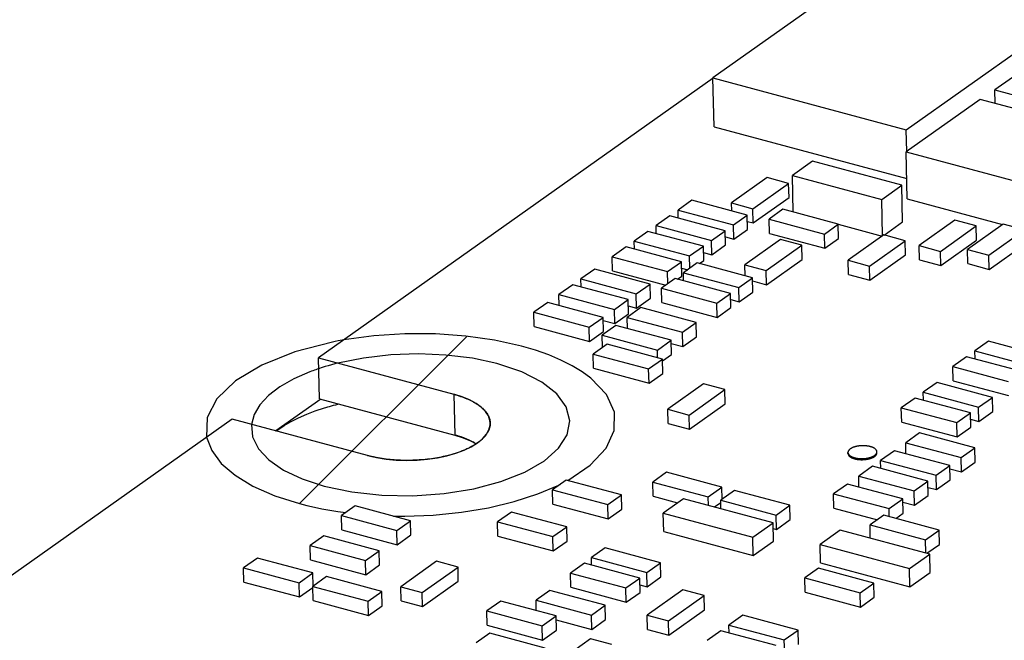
# Model space of a CAD drawing. Header units: millimetres. Extents: x 6 to 414, y 7 to 290.
# Tile 191 of 256: x 136.03 to 138.19, y 167.71 to 169.07. Entities that reach past the tile are written whole.
import ezdxf

# ---------------------------------------------------------------- set-up
doc = ezdxf.new("R2010")
doc.units = ezdxf.units.MM
doc.header["$LTSCALE"] = 23.1
doc.layers.get('0').update_dxf_attribs({"linetype": 'CONTINUOUS'})

msp = doc.modelspace()

# ---------------------------------------------------------------- linework, layer by layer
at = {"color": 7, "linetype": 'Continuous'}
for p, q in [((137.9457, 169.222), (137.5499, 168.9413)), ((137.9745, 168.8273), (138.3703, 169.1081)), ((138.3318, 169.0303), (138.1692, 168.9149)), ((137.5524, 168.8339), (137.5499, 168.9413)), ((137.5499, 168.9413), (137.9745, 168.8273)), ((138.1699, 168.8853), (138.1692, 168.9149)), ((138.1692, 168.9149), (138.4231, 168.8468)), ((138.1369, 168.8942), (137.9743, 168.7788)), ((138.3908, 168.826), (138.1369, 168.8942)), ((137.5524, 168.8339), (137.9757, 168.7203)), ((137.9757, 168.7798), (137.9745, 168.8273)), ((137.9767, 168.6759), (137.9743, 168.7788)), ((137.9743, 168.7788), (138.2282, 168.7107)), ((137.7683, 168.7581), (137.7243, 168.7268)), ((137.9646, 168.7054), (137.7683, 168.7581)), ((137.7262, 168.6464), (137.7243, 168.7268)), ((137.7243, 168.7268), (137.9206, 168.6742)), ((137.6693, 168.7223), (137.5908, 168.6666)), ((137.6378, 168.654), (137.7162, 168.7097)), ((137.7162, 168.7097), (137.6693, 168.7223)), ((137.717, 168.6783), (137.7162, 168.7097)), ((137.9206, 168.6742), (137.9646, 168.7054)), ((137.9665, 168.6248), (137.9646, 168.7054)), ((137.5036, 168.6725), (137.4733, 168.651)), ((137.6252, 168.6399), (137.5036, 168.6725)), ((137.5912, 168.649), (137.5908, 168.6666)), ((137.5908, 168.6666), (137.6378, 168.654)), ((137.6385, 168.6227), (137.717, 168.6783)), ((137.9225, 168.5941), (137.9206, 168.6742)), ((137.9767, 168.6759), (138.1863, 168.6196)), ((137.4554, 168.6384), (137.4251, 168.6169)), ((137.577, 168.6057), (137.4554, 168.6384)), ((137.4737, 168.6334), (137.4733, 168.651)), ((137.4733, 168.651), (137.5949, 168.6184)), ((137.5949, 168.6184), (137.6252, 168.6399)), ((137.6259, 168.6086), (137.6252, 168.6399)), ((137.6385, 168.6227), (137.6378, 168.654)), ((137.7034, 168.6526), (137.6731, 168.6311)), ((137.825, 168.6199), (137.7034, 168.6526)), ((137.4255, 168.5993), (137.4251, 168.6169)), ((137.4251, 168.6169), (137.5467, 168.5842)), ((137.5957, 168.5871), (137.5949, 168.6184)), ((137.6255, 168.6262), (137.6385, 168.6227)), ((137.6738, 168.5998), (137.6731, 168.6311)), ((137.6731, 168.6311), (137.7947, 168.5984)), ((137.7947, 168.5984), (137.825, 168.6199)), ((137.8257, 168.5886), (137.825, 168.6199)), ((137.825, 168.6197), (137.9219, 168.5937)), ((137.9261, 168.5962), (137.9665, 168.6248)), ((138.0813, 168.6285), (138.0028, 168.5729)), ((138.0497, 168.5603), (138.1282, 168.616)), ((138.1282, 168.616), (138.0813, 168.6285)), ((138.1873, 168.6203), (138.1088, 168.5646)), ((138.129, 168.5846), (138.1282, 168.616)), ((138.2342, 168.6077), (138.1873, 168.6203)), ((137.4072, 168.6042), (137.3769, 168.5827)), ((137.5288, 168.5715), (137.4072, 168.6042)), ((137.5467, 168.5842), (137.577, 168.6057)), ((137.5778, 168.5744), (137.577, 168.6057)), ((137.5957, 168.5871), (137.6259, 168.6086)), ((137.6738, 168.5998), (137.7955, 168.5671)), ((137.7955, 168.5671), (137.7947, 168.5984)), ((137.9255, 168.5963), (137.8471, 168.5407)), ((137.9725, 168.5837), (137.9255, 168.5963)), ((138.1557, 168.552), (138.2342, 168.6077)), ((137.3773, 168.5651), (137.3769, 168.5827)), ((137.3769, 168.5827), (137.4985, 168.5501)), ((137.4985, 168.5501), (137.5288, 168.5715)), ((137.5296, 168.5402), (137.5288, 168.5715)), ((137.5475, 168.5529), (137.5467, 168.5842)), ((137.5475, 168.5529), (137.5778, 168.5744)), ((137.5773, 168.592), (137.5957, 168.5871)), ((137.6985, 168.5866), (137.6201, 168.5309)), ((137.667, 168.5183), (137.7455, 168.574)), ((137.7455, 168.574), (137.6985, 168.5866)), ((137.7462, 168.5426), (137.7455, 168.574)), ((137.7955, 168.5671), (137.8257, 168.5886)), ((137.894, 168.5281), (137.9725, 168.5837)), ((137.9732, 168.5524), (137.9725, 168.5837)), ((138.0035, 168.5416), (138.0028, 168.5729)), ((138.0028, 168.5729), (138.0497, 168.5603)), ((138.0505, 168.529), (138.129, 168.5846)), ((138.1565, 168.5207), (138.235, 168.5764)), ((137.359, 168.57), (137.3287, 168.5485)), ((137.4806, 168.5374), (137.359, 168.57)), ((137.4992, 168.5234), (137.4985, 168.5501)), ((137.5292, 168.5578), (137.5475, 168.5529)), ((137.8947, 168.4967), (137.9732, 168.5524)), ((138.0505, 168.529), (138.0497, 168.5603)), ((138.1095, 168.5333), (138.1088, 168.5646)), ((138.1088, 168.5646), (138.1557, 168.552)), ((138.1565, 168.5207), (138.1557, 168.552)), ((137.3295, 168.5172), (137.3287, 168.5485)), ((137.3287, 168.5485), (137.4504, 168.5159)), ((137.4504, 168.5159), (137.4806, 168.5374)), ((137.4814, 168.506), (137.4806, 168.5374)), ((137.5153, 168.5348), (137.485, 168.5133)), ((137.6369, 168.5022), (137.5153, 168.5348)), ((137.5201, 168.5335), (137.5296, 168.5402)), ((137.6207, 168.5065), (137.6201, 168.5309)), ((137.6201, 168.5309), (137.667, 168.5183)), ((137.6678, 168.487), (137.7462, 168.5426)), ((137.8478, 168.5093), (137.8471, 168.5407)), ((137.8471, 168.5407), (137.894, 168.5281)), ((138.0035, 168.5416), (138.0505, 168.529)), ((138.1095, 168.5333), (138.1565, 168.5207)), ((137.2902, 168.5212), (137.2599, 168.4997)), ((137.4118, 168.4885), (137.2902, 168.5212)), ((137.3295, 168.5172), (137.4463, 168.4859)), ((137.451, 168.4892), (137.4504, 168.5159)), ((137.481, 168.5236), (137.4944, 168.52)), ((137.4854, 168.4957), (137.485, 168.5133)), ((137.485, 168.5133), (137.6066, 168.4807)), ((137.6678, 168.487), (137.667, 168.5183)), ((137.8478, 168.5093), (137.8947, 168.4967)), ((137.8947, 168.4967), (137.894, 168.5281)), ((137.242, 168.487), (137.2117, 168.4655)), ((137.3636, 168.4544), (137.242, 168.487)), ((137.2603, 168.4821), (137.2599, 168.4997)), ((137.2599, 168.4997), (137.3815, 168.4671)), ((137.3815, 168.4671), (137.4118, 168.4885)), ((137.4126, 168.4572), (137.4118, 168.4885)), ((137.4671, 168.5006), (137.4368, 168.4791)), ((137.5887, 168.468), (137.4671, 168.5006)), ((137.4719, 168.4993), (137.4814, 168.506)), ((137.6066, 168.4807), (137.6369, 168.5022)), ((137.6376, 168.4708), (137.6369, 168.5022)), ((137.6371, 168.4952), (137.6678, 168.487)), ((137.2123, 168.4411), (137.2117, 168.4655)), ((137.2117, 168.4655), (137.3333, 168.4329)), ((137.3823, 168.4357), (137.3815, 168.4671)), ((137.4375, 168.4478), (137.4368, 168.4791)), ((137.4368, 168.4791), (137.5584, 168.4465)), ((137.5584, 168.4465), (137.5887, 168.468)), ((137.5895, 168.4367), (137.5887, 168.468)), ((137.6074, 168.4494), (137.6066, 168.4807)), ((137.6074, 168.4494), (137.6376, 168.4708)), ((137.1869, 168.4479), (137.1566, 168.4265)), ((137.3086, 168.4153), (137.1869, 168.4479)), ((137.3333, 168.4329), (137.3636, 168.4544)), ((137.3644, 168.423), (137.3636, 168.4544)), ((137.3823, 168.4357), (137.4126, 168.4572)), ((137.4375, 168.4478), (137.5592, 168.4152)), ((137.5592, 168.4152), (137.5584, 168.4465)), ((137.589, 168.4543), (137.6074, 168.4494)), ((137.1574, 168.3951), (137.1566, 168.4265)), ((137.1566, 168.4265), (137.2783, 168.3938)), ((137.3341, 168.4016), (137.3333, 168.4329)), ((137.3341, 168.4016), (137.3644, 168.423)), ((137.3917, 168.4367), (137.3614, 168.4153)), ((137.364, 168.4406), (137.3823, 168.4357)), ((137.5133, 168.4041), (137.3917, 168.4367)), ((137.5592, 168.4152), (137.5895, 168.4367)), ((137.2783, 168.3938), (137.3086, 168.4153)), ((137.3093, 168.384), (137.3086, 168.4153)), ((137.3087, 168.4084), (137.3341, 168.4016)), ((137.362, 168.3909), (137.3614, 168.4153)), ((137.3614, 168.4153), (137.4831, 168.3826)), ((137.4831, 168.3826), (137.5133, 168.4041)), ((137.5141, 168.3728), (137.5133, 168.4041)), ((137.1574, 168.3951), (137.279, 168.3625)), ((137.279, 168.3625), (137.2783, 168.3938)), ((137.279, 168.3625), (137.3093, 168.384)), ((137.3366, 168.3977), (137.3064, 168.3762)), ((137.4583, 168.365), (137.3366, 168.3977)), ((137.4838, 168.3513), (137.4831, 168.3826)), ((137.3174, 168.3563), (137.2871, 168.3348)), ((137.307, 168.3489), (137.3064, 168.3762)), ((137.3064, 168.3762), (137.428, 168.3436)), ((137.439, 168.3236), (137.3174, 168.3563)), ((137.428, 168.3436), (137.4583, 168.365)), ((137.459, 168.3337), (137.4583, 168.365)), ((137.4584, 168.3581), (137.4838, 168.3513)), ((137.4838, 168.3513), (137.5141, 168.3728)), ((138.1554, 168.363), (138.1251, 168.3415)), ((138.2771, 168.3304), (138.1554, 168.363)), ((137.2878, 168.3035), (137.2871, 168.3348)), ((137.2871, 168.3348), (137.4087, 168.3022)), ((137.4284, 168.3265), (137.428, 168.3436)), ((137.4391, 168.3196), (137.459, 168.3337)), ((138.1256, 168.3239), (138.1251, 168.3415)), ((138.1251, 168.3415), (138.2468, 168.3089)), ((136.6853, 168.2366), (136.6832, 168.3261)), ((137.4087, 168.3022), (137.439, 168.3236)), ((137.4398, 168.2923), (137.439, 168.3236)), ((138.1072, 168.3289), (138.077, 168.3074)), ((138.2289, 168.2962), (138.1072, 168.3289)), ((137.2878, 168.3035), (137.4095, 168.2708)), ((137.4095, 168.2708), (137.4087, 168.3022)), ((137.4095, 168.2708), (137.4398, 168.2923)), ((138.0777, 168.276), (138.077, 168.3074)), ((138.077, 168.3074), (138.1986, 168.2747)), ((137.5291, 168.2691), (137.4506, 168.2134)), ((137.576, 168.2565), (137.5291, 168.2691)), ((138.0422, 168.2723), (138.0119, 168.2508)), ((138.1638, 168.2396), (138.0422, 168.2723)), ((138.0777, 168.276), (138.1993, 168.2434)), ((137.4976, 168.2008), (137.576, 168.2565)), ((137.5768, 168.2251), (137.576, 168.2565)), ((138.0123, 168.2332), (138.0119, 168.2508)), ((138.0119, 168.2508), (138.1335, 168.2182)), ((136.9806, 168.2463), (136.9827, 168.1568)), ((137.994, 168.2381), (137.9637, 168.2166)), ((138.1156, 168.2055), (137.994, 168.2381)), ((138.1335, 168.2182), (138.1638, 168.2396)), ((138.1646, 168.2083), (138.1638, 168.2396)), ((137.4514, 168.1821), (137.4506, 168.2134)), ((137.4506, 168.2134), (137.4976, 168.2008)), ((137.4983, 168.1695), (137.5768, 168.2251)), ((137.9645, 168.1853), (137.9637, 168.2166)), ((137.9637, 168.2166), (138.0853, 168.184)), ((138.0853, 168.184), (138.1156, 168.2055)), ((138.1164, 168.1741), (138.1156, 168.2055)), ((138.1343, 168.1868), (138.1335, 168.2182)), ((138.1343, 168.1868), (138.1646, 168.2083)), ((137.4983, 168.1695), (137.4976, 168.2008)), ((137.9645, 168.1853), (138.0861, 168.1527)), ((138.0861, 168.1527), (138.0853, 168.184)), ((138.116, 168.1917), (138.1343, 168.1868)), ((137.4514, 168.1821), (137.4983, 168.1695)), ((138.0036, 168.1615), (137.9734, 168.14)), ((138.1253, 168.1289), (138.0036, 168.1615)), ((138.0861, 168.1527), (138.1164, 168.1741)), ((137.9739, 168.1156), (137.9734, 168.14)), ((137.9734, 168.14), (138.095, 168.1074)), ((137.8465, 168.1161), (137.8464, 168.1184)), ((137.9101, 168.1176), (137.9101, 168.1199)), ((137.9486, 168.1224), (137.9183, 168.101)), ((138.0702, 168.0898), (137.9486, 168.1224)), ((138.095, 168.1074), (138.1253, 168.1289)), ((138.126, 168.0975), (138.1253, 168.1289)), ((137.9187, 168.0834), (137.9183, 168.101)), ((137.9183, 168.101), (138.0399, 168.0683)), ((138.0957, 168.076), (138.095, 168.1074)), ((138.0957, 168.076), (138.126, 168.0975)), ((137.448, 168.0751), (137.4177, 168.0536)), ((137.5696, 168.0424), (137.448, 168.0751)), ((137.9004, 168.0883), (137.8701, 168.0668)), ((138.022, 168.0556), (137.9004, 168.0883)), ((138.0399, 168.0683), (138.0702, 168.0898)), ((138.0709, 168.0585), (138.0702, 168.0898)), ((138.0704, 168.0829), (138.0957, 168.076)), ((137.2277, 168.058), (137.1974, 168.0365)), ((137.3493, 168.0254), (137.2277, 168.058)), ((137.4184, 168.0223), (137.4177, 168.0536)), ((137.4177, 168.0536), (137.5393, 168.021)), ((137.8707, 168.0424), (137.8701, 168.0668)), ((137.8701, 168.0668), (137.9917, 168.0341)), ((137.9917, 168.0341), (138.022, 168.0556)), ((138.0228, 168.0243), (138.022, 168.0556)), ((138.0407, 168.037), (138.0399, 168.0683)), ((138.0407, 168.037), (138.0709, 168.0585)), ((137.1982, 168.0052), (137.1974, 168.0365)), ((137.1974, 168.0365), (137.3191, 168.0039)), ((137.5393, 168.021), (137.5696, 168.0424)), ((137.5973, 168.035), (137.567, 168.0135)), ((137.5702, 168.0158), (137.5696, 168.0424)), ((137.719, 168.0024), (137.5973, 168.035)), ((137.8453, 168.0492), (137.815, 168.0277)), ((137.9669, 168.0166), (137.8453, 168.0492)), ((137.9925, 168.0028), (137.9917, 168.0341)), ((138.0223, 168.0419), (138.0407, 168.037)), ((137.3191, 168.0039), (137.3493, 168.0254)), ((137.3501, 167.994), (137.3493, 168.0254)), ((137.4184, 168.0223), (137.4724, 168.0078)), ((137.4853, 168.0169), (137.4409, 167.9854)), ((137.6819, 167.9642), (137.4853, 168.0169)), ((137.5398, 168.0023), (137.5393, 168.021)), ((137.5675, 167.9949), (137.567, 168.0135)), ((137.567, 168.0135), (137.6887, 167.9809)), ((137.8158, 167.9964), (137.815, 168.0277)), ((137.815, 168.0277), (137.9367, 167.9951)), ((137.9367, 167.9951), (137.9669, 168.0166)), ((137.9677, 167.9852), (137.9669, 168.0166)), ((137.9671, 168.0096), (137.9925, 168.0028)), ((137.9925, 168.0028), (138.0228, 168.0243)), ((136.7639, 168.0013), (136.7337, 167.9798)), ((136.8856, 167.9687), (136.7639, 168.0013)), ((137.1071, 167.9877), (137.0768, 167.9662)), ((137.2287, 167.955), (137.1071, 167.9877)), ((137.1982, 168.0052), (137.3198, 167.9726)), ((137.3198, 167.9726), (137.3191, 168.0039)), ((137.3198, 167.9726), (137.3501, 167.994)), ((137.553, 167.9988), (137.5672, 168.0089)), ((137.6887, 167.9809), (137.719, 168.0024)), ((137.7197, 167.971), (137.719, 168.0024)), ((137.8158, 167.9964), (137.9112, 167.9708)), ((137.9371, 167.9775), (137.9367, 167.9951)), ((136.7344, 167.9485), (136.7337, 167.9798)), ((136.7337, 167.9798), (136.8553, 167.9472)), ((136.8553, 167.9472), (136.8856, 167.9687)), ((136.8863, 167.9373), (136.8856, 167.9687)), ((137.0776, 167.9349), (137.0768, 167.9662)), ((137.0768, 167.9662), (137.1984, 167.9336)), ((137.4418, 167.9451), (137.4409, 167.9854)), ((137.4409, 167.9854), (137.6375, 167.9327)), ((137.6894, 167.9495), (137.6887, 167.9809)), ((137.6894, 167.9495), (137.7197, 167.971)), ((137.9252, 167.9807), (137.8949, 167.9592)), ((138.0468, 167.948), (137.9252, 167.9807)), ((137.9513, 167.9737), (137.9677, 167.9852)), ((136.7344, 167.9485), (136.856, 167.9158)), ((136.856, 167.9158), (136.8553, 167.9472)), ((137.1984, 167.9336), (137.2287, 167.955)), ((137.2295, 167.9237), (137.2287, 167.955)), ((137.4418, 167.9451), (137.6384, 167.8924)), ((137.6375, 167.9327), (137.6819, 167.9642)), ((137.6829, 167.9239), (137.6819, 167.9642)), ((137.6822, 167.9515), (137.6894, 167.9495)), ((137.8295, 167.9481), (137.7851, 167.9166)), ((138.0261, 167.8954), (137.8295, 167.9481)), ((137.8956, 167.9304), (137.8949, 167.9592)), ((137.8949, 167.9592), (138.0165, 167.9266)), ((138.0165, 167.9266), (138.0468, 167.948)), ((138.0475, 167.9167), (138.0468, 167.948)), ((136.6951, 167.9354), (136.6648, 167.9139)), ((136.8167, 167.9027), (136.6951, 167.9354)), ((136.856, 167.9158), (136.8863, 167.9373)), ((137.0776, 167.9349), (137.1992, 167.9022)), ((137.1992, 167.9022), (137.1984, 167.9336)), ((137.1992, 167.9022), (137.2295, 167.9237)), ((137.6384, 167.8924), (137.6375, 167.9327)), ((137.6384, 167.8924), (137.6829, 167.9239)), ((138.0172, 167.8978), (138.0165, 167.9266)), ((136.6656, 167.8826), (136.6648, 167.9139)), ((136.6648, 167.9139), (136.7865, 167.8813)), ((136.7865, 167.8813), (136.8167, 167.9027)), ((136.8175, 167.8714), (136.8167, 167.9027)), ((137.3132, 167.909), (137.2829, 167.8875)), ((137.4348, 167.8763), (137.3132, 167.909)), ((137.786, 167.8763), (137.7851, 167.9166)), ((137.7851, 167.9166), (137.9816, 167.8639)), ((138.0198, 167.8971), (138.0475, 167.9167)), ((136.5493, 167.8866), (136.519, 167.8651)), ((136.6709, 167.854), (136.5493, 167.8866)), ((136.6656, 167.8826), (136.7872, 167.8499)), ((136.7872, 167.8499), (136.7865, 167.8813)), ((136.9429, 167.8794), (136.8645, 167.8237)), ((136.9899, 167.8668), (136.9429, 167.8794)), ((137.2833, 167.8708), (137.2829, 167.8875)), ((137.2829, 167.8875), (137.4045, 167.8548)), ((137.9816, 167.8639), (138.0261, 167.8954)), ((138.027, 167.8551), (138.0261, 167.8954)), ((136.5198, 167.8338), (136.519, 167.8651)), ((136.519, 167.8651), (136.6407, 167.8325)), ((136.7872, 167.8499), (136.8175, 167.8714)), ((136.9114, 167.8111), (136.9899, 167.8668)), ((136.9906, 167.8355), (136.9899, 167.8668)), ((137.2674, 167.8751), (137.2372, 167.8536)), ((137.3891, 167.8424), (137.2674, 167.8751)), ((137.4045, 167.8548), (137.4348, 167.8763)), ((137.4355, 167.845), (137.4348, 167.8763)), ((137.7818, 167.8644), (137.7515, 167.8429)), ((137.9034, 167.8317), (137.7818, 167.8644)), ((137.786, 167.8763), (137.9826, 167.8236)), ((137.9826, 167.8236), (137.9816, 167.8639)), ((136.6407, 167.8325), (136.6709, 167.854)), ((136.6716, 167.8249), (136.6709, 167.854)), ((136.7012, 167.8459), (136.671, 167.8244)), ((136.8229, 167.8132), (136.7012, 167.8459)), ((137.2379, 167.8223), (137.2372, 167.8536)), ((137.2372, 167.8536), (137.3588, 167.821)), ((137.3588, 167.821), (137.3891, 167.8424)), ((137.3898, 167.8111), (137.3891, 167.8424)), ((137.4053, 167.8235), (137.4045, 167.8548)), ((137.4053, 167.8235), (137.4355, 167.845)), ((137.7522, 167.8116), (137.7515, 167.8429)), ((137.7515, 167.8429), (137.8731, 167.8103)), ((137.9826, 167.8236), (138.027, 167.8551)), ((136.5198, 167.8338), (136.6414, 167.8012)), ((136.6414, 167.8012), (136.6407, 167.8325)), ((136.6414, 167.8012), (136.671, 167.8222)), ((136.6717, 167.793), (136.671, 167.8244)), ((136.671, 167.8244), (136.7926, 167.7917)), ((136.8652, 167.7924), (136.8645, 167.8237)), ((136.8645, 167.8237), (136.9114, 167.8111)), ((136.9121, 167.7798), (136.9906, 167.8355)), ((137.1916, 167.8155), (137.1614, 167.794)), ((137.3133, 167.7828), (137.1916, 167.8155)), ((137.2379, 167.8223), (137.3595, 167.7896)), ((137.3595, 167.7896), (137.3588, 167.821)), ((137.3894, 167.8278), (137.4053, 167.8235)), ((137.4835, 167.8168), (137.4051, 167.7612)), ((137.5305, 167.8042), (137.4835, 167.8168)), ((137.8731, 167.8103), (137.9034, 167.8317)), ((137.9041, 167.8004), (137.9034, 167.8317)), ((136.6717, 167.793), (136.7933, 167.7604)), ((136.7926, 167.7917), (136.8229, 167.8132)), ((136.8236, 167.7819), (136.8229, 167.8132)), ((136.9121, 167.7798), (136.9114, 167.8111)), ((137.1619, 167.771), (137.1614, 167.794)), ((137.1614, 167.794), (137.283, 167.7614)), ((137.3595, 167.7896), (137.3898, 167.8111)), ((137.452, 167.7486), (137.5305, 167.8042)), ((137.5312, 167.7729), (137.5305, 167.8042)), ((137.7522, 167.8116), (137.8739, 167.7789)), ((137.8739, 167.7789), (137.8731, 167.8103)), ((137.8739, 167.7789), (137.9041, 167.8004)), ((136.7933, 167.7604), (136.7926, 167.7917)), ((136.7933, 167.7604), (136.8236, 167.7819)), ((136.8652, 167.7924), (136.9121, 167.7798)), ((137.0837, 167.7919), (137.0535, 167.7705)), ((137.2054, 167.7593), (137.0837, 167.7919)), ((137.283, 167.7614), (137.3133, 167.7828)), ((137.314, 167.7515), (137.3133, 167.7828)), ((137.4528, 167.7172), (137.5312, 167.7729)), ((137.0542, 167.7391), (137.0535, 167.7705)), ((137.0535, 167.7705), (137.1751, 167.7378)), ((137.1751, 167.7378), (137.2054, 167.7593)), ((137.2061, 167.728), (137.2054, 167.7593)), ((137.2056, 167.751), (137.2837, 167.73)), ((137.2837, 167.73), (137.283, 167.7614)), ((137.2837, 167.73), (137.314, 167.7515)), ((137.4058, 167.7298), (137.4051, 167.7612)), ((137.4051, 167.7612), (137.452, 167.7486)), ((137.6154, 167.761), (137.5851, 167.7395)), ((137.737, 167.7283), (137.6154, 167.761)), ((137.0542, 167.7391), (137.1758, 167.7065)), ((137.1758, 167.7065), (137.1751, 167.7378)), ((137.1758, 167.7065), (137.2061, 167.728)), ((137.4058, 167.7298), (137.4528, 167.7172)), ((137.4528, 167.7172), (137.452, 167.7486)), ((137.5855, 167.7219), (137.5851, 167.7395)), ((137.5851, 167.7395), (137.7067, 167.7069)), ((137.7067, 167.7069), (137.737, 167.7283)), ((137.7378, 167.697), (137.737, 167.7283)), ((137.0599, 167.7216), (137.0296, 167.7001)), ((137.1815, 167.689), (137.0599, 167.7216)), ((137.2812, 167.7089), (137.2027, 167.6533)), ((137.3281, 167.6964), (137.2812, 167.7089)), ((137.5672, 167.7268), (137.5369, 167.7053)), ((137.6888, 167.6942), (137.5672, 167.7268)), ((137.7075, 167.6755), (137.7067, 167.7069))]:
    msp.add_line(p, q, dxfattribs=at)
at = {"color": 4, "linetype": 'Continuous'}
for p, q in [((137.5501, 168.941), (136.6832, 168.3261)), ((136.7197, 168.3621), (136.7145, 168.3611)), ((136.7388, 168.3656), (136.7314, 168.3643)), ((136.6832, 168.3261), (136.9806, 168.2463)), ((136.6887, 168.2357), (136.5899, 168.1657)), ((136.6853, 168.2366), (136.9827, 168.1568)), ((136.7216, 168.2235), (136.7281, 168.2252)), ((136.4935, 168.1916), (134.7563, 166.9595)), ((136.7909, 168.1118), (136.4935, 168.1916)), ((136.59, 168.1657), (136.5938, 168.1684)), ((137.0327, 168.1396), (137.0298, 168.1376)), ((137.0252, 168.1347), (137.0212, 168.1323)), ((137.0298, 168.1376), (137.0252, 168.1347)), ((137.2114, 168.047), (137.2143, 168.0485)), ((136.8481, 167.9787), (136.8559, 167.9786)), ((136.8559, 167.9786), (136.8637, 167.9785))]:
    msp.add_line(p, q, dxfattribs=at)
at = {"color": 2, "linetype": 'Continuous'}
msp.add_line((136.6418, 168.0061), (137.0098, 168.374), dxfattribs=at)
at = {"color": 4, "linetype": 'Continuous'}
for points in [[(137.1296, 168.3521), (137.0704, 168.3653), (137.0069, 168.3743), (136.9408, 168.379), (136.8734, 168.3791), (136.8047, 168.3746), (136.7388, 168.3656)], [(136.7145, 168.3611), (136.6317, 168.3396), (136.559, 168.3106), (136.501, 168.2756), (136.4604, 168.2363), (136.4392, 168.1951), (136.4377, 168.1521)], [(136.7314, 168.3643), (136.727, 168.3635), (136.7197, 168.3621)], [(137.0754, 168.3136), (137.0215, 168.3253), (136.9634, 168.3325), (136.903, 168.335), (136.842, 168.3328), (136.7824, 168.326), (136.7259, 168.3147)], [(137.2816, 168.2818), (137.2623, 168.2958), (137.2404, 168.3091), (137.216, 168.3214), (137.1893, 168.3327), (137.1604, 168.343), (137.1296, 168.3521)], [(136.7259, 168.3147), (136.7194, 168.313), (136.712, 168.311), (136.7046, 168.309), (136.6984, 168.3071), (136.6912, 168.3049), (136.6837, 168.3025)], [(136.696, 168.0445), (136.7567, 168.0317), (136.8224, 168.0246), (136.8904, 168.0233), (136.9595, 168.0281), (137.0245, 168.0386), (137.0843, 168.0545), (137.1365, 168.0751), (137.1798, 168.1002), (137.211, 168.1278), (137.2299, 168.1574), (137.2356, 168.1878), (137.2278, 168.2184), (137.2069, 168.247), (137.1739, 168.273), (137.1298, 168.2954), (137.0754, 168.3136)], [(136.6647, 168.2957), (136.6291, 168.2801), (136.5985, 168.2626), (136.5735, 168.2435), (136.5545, 168.2231), (136.542, 168.2018), (136.5362, 168.1801)], [(136.6837, 168.3025), (136.6807, 168.3015), (136.6778, 168.3004), (136.6748, 168.2994), (136.6709, 168.298), (136.6681, 168.2969), (136.6647, 168.2957)], [(137.2309, 168.0571), (137.2804, 168.0904), (137.3153, 168.1277), (137.3332, 168.167), (137.3335, 168.2068), (137.3162, 168.2455), (137.2816, 168.2818)], [(136.9806, 168.2463), (136.9844, 168.2453), (136.9881, 168.2442), (136.9918, 168.243), (136.9954, 168.2418), (136.9989, 168.2406), (137.0024, 168.2393), (137.0058, 168.238), (137.0091, 168.2367), (137.0123, 168.2353), (137.0154, 168.2338), (137.0184, 168.2324), (137.0214, 168.2309), (137.0242, 168.2293), (137.027, 168.2277), (137.0296, 168.2261), (137.0322, 168.2245), (137.0346, 168.2228), (137.037, 168.2211), (137.0392, 168.2194), (137.0414, 168.2176), (137.0434, 168.2158), (137.0453, 168.214), (137.0472, 168.2122), (137.0489, 168.2103), (137.0505, 168.2084), (137.052, 168.2065), (137.0533, 168.2046), (137.0546, 168.2027), (137.0557, 168.2007), (137.0567, 168.1987), (137.0576, 168.1968), (137.0584, 168.1948), (137.0591, 168.1928), (137.0596, 168.1908), (137.0601, 168.1888), (137.0604, 168.1868), (137.0606, 168.1848), (137.0607, 168.1828)], [(136.5938, 168.1684), (136.6078, 168.1776), (136.6231, 168.1864), (136.6397, 168.1947), (136.6575, 168.2025), (136.6764, 168.2097), (136.6964, 168.2163)], [(136.6964, 168.2163), (136.6995, 168.2173), (136.7036, 168.2185), (136.7078, 168.2197), (136.712, 168.2209), (136.7162, 168.2221), (136.7216, 168.2235)], [(137.0607, 168.1828), (137.0607, 168.1814), (137.0606, 168.18), (137.0605, 168.1785), (137.0603, 168.177), (137.06, 168.1754), (137.0596, 168.1738), (137.0592, 168.1723), (137.0587, 168.1707), (137.0582, 168.1691), (137.0575, 168.1676), (137.0568, 168.166), (137.056, 168.1645), (137.0552, 168.1629), (137.0543, 168.1614), (137.0533, 168.1599), (137.0523, 168.1584), (137.0512, 168.1569), (137.05, 168.1554), (137.0487, 168.1539), (137.0474, 168.1524), (137.046, 168.1509), (137.0446, 168.1495), (137.0431, 168.148), (137.0415, 168.1466), (137.0399, 168.1452), (137.0382, 168.1437), (137.0364, 168.1424), (137.0346, 168.141), (137.0327, 168.1396)], [(136.5362, 168.1801), (136.5385, 168.153), (136.5514, 168.1267), (136.5744, 168.102), (136.6069, 168.0796), (136.6478, 168.0603), (136.696, 168.0445)], [(136.4377, 168.1521), (136.449, 168.1227), (136.47, 168.0946), (136.5004, 168.0683), (136.5395, 168.0446), (136.5875, 168.0234), (136.6418, 168.0061)], [(137.0006, 168.1512), (136.9993, 168.1517), (136.998, 168.1521), (136.9966, 168.1526), (136.9953, 168.1531), (136.9939, 168.1535), (136.9926, 168.1539), (136.9912, 168.1544), (136.9898, 168.1548), (136.9884, 168.1552), (136.987, 168.1556), (136.9856, 168.156), (136.9841, 168.1564), (136.9827, 168.1568)], [(137.0298, 168.1378), (137.0285, 168.1385), (137.0272, 168.1393), (137.0259, 168.14), (137.0245, 168.1408), (137.0232, 168.1415), (137.0218, 168.1422), (137.0204, 168.1429), (137.019, 168.1436), (137.0175, 168.1443), (137.0159, 168.145), (137.0143, 168.1458), (137.0127, 168.1465), (137.011, 168.1472), (137.0093, 168.1479), (137.0076, 168.1486), (137.0059, 168.1493), (137.0042, 168.1499), (137.0024, 168.1506), (137.0006, 168.1512)], [(137.0212, 168.1323), (137.0193, 168.1313), (137.0174, 168.1303), (137.0155, 168.1293), (137.0135, 168.1283), (137.0115, 168.1273), (137.0095, 168.1263), (137.0074, 168.1254), (137.0053, 168.1245), (137.0032, 168.1235), (137.0011, 168.1227), (136.999, 168.1218), (136.9968, 168.121), (136.9946, 168.1201), (136.9924, 168.1193), (136.9902, 168.1185), (136.9879, 168.1178), (136.9856, 168.117), (136.9833, 168.1162), (136.981, 168.1155), (136.9786, 168.1148), (136.9762, 168.1141), (136.9738, 168.1134), (136.9714, 168.1127)], [(136.8104, 168.1073), (136.8088, 168.1076), (136.8073, 168.1079), (136.8058, 168.1083), (136.8042, 168.1086), (136.8027, 168.1089), (136.8012, 168.1092), (136.7997, 168.1096), (136.7982, 168.1099), (136.7967, 168.1103), (136.7952, 168.1107), (136.7938, 168.111), (136.7923, 168.1114), (136.7909, 168.1118)], [(136.9714, 168.1127), (136.9685, 168.112), (136.9656, 168.1113), (136.9615, 168.1103), (136.9574, 168.1093), (136.9532, 168.1084), (136.9489, 168.1076), (136.9446, 168.1068), (136.9403, 168.1061), (136.9359, 168.1054), (136.9315, 168.1047), (136.9271, 168.1041), (136.9226, 168.1036), (136.9181, 168.1031), (136.9136, 168.1027), (136.9091, 168.1023), (136.9045, 168.102), (136.9, 168.1017), (136.8954, 168.1014), (136.8908, 168.1013), (136.8862, 168.1012), (136.8817, 168.1011), (136.8771, 168.1011), (136.8725, 168.1011), (136.868, 168.1012), (136.8634, 168.1014), (136.8589, 168.1016), (136.8544, 168.1018), (136.8499, 168.1021), (136.8454, 168.1025), (136.8409, 168.1029), (136.8365, 168.1033), (136.8322, 168.1039), (136.8277, 168.1045), (136.8233, 168.1051), (136.819, 168.1058), (136.8147, 168.1065), (136.8104, 168.1073)], [(136.8729, 167.9785), (136.9356, 167.9809), (136.9974, 167.9871), (137.0569, 167.997), (137.1132, 168.0105), (137.165, 168.0273), (137.2114, 168.047)], [(136.6418, 168.0061), (136.6579, 168.002), (136.6743, 167.9982), (136.6911, 167.9947), (136.7083, 167.9916), (136.7257, 167.9888), (136.7435, 167.9863)], [(136.8637, 167.9785), (136.8684, 167.9785), (136.8729, 167.9785)]]:
    msp.add_lwpolyline(points, dxfattribs=at)
at = {"color": 7, "linetype": 'Continuous'}
for points in [[(137.0607, 168.1832), (137.0601, 168.1887), (137.0567, 168.1987), (137.0505, 168.2084), (137.0414, 168.2176), (137.0296, 168.2261), (137.0154, 168.2338), (136.9991, 168.2405), (136.9806, 168.2463)], [(137.0191, 168.1312), (137.0327, 168.1396), (137.0438, 168.1487), (137.0523, 168.1584), (137.0578, 168.1684), (137.0605, 168.1785), (137.0607, 168.1832)], [(136.9827, 168.1568), (137.0012, 168.151), (137.0175, 168.1443), (137.0297, 168.1377)], [(136.9852, 168.1169), (137.0032, 168.1235), (137.0191, 168.1312)], [(137.8955, 168.1314), (137.8949, 168.1315), (137.8944, 168.1317), (137.8938, 168.1318), (137.8932, 168.132), (137.8926, 168.1321), (137.892, 168.1322), (137.8914, 168.1323), (137.8908, 168.1324), (137.8902, 168.1325), (137.8896, 168.1326), (137.8889, 168.1327), (137.8883, 168.1328), (137.8877, 168.1329), (137.887, 168.133), (137.8864, 168.133), (137.8858, 168.1331), (137.8851, 168.1331), (137.8845, 168.1332), (137.8838, 168.1332), (137.8831, 168.1333), (137.8825, 168.1333), (137.8818, 168.1333), (137.8812, 168.1333), (137.8805, 168.1333), (137.8798, 168.1333), (137.8792, 168.1333), (137.8785, 168.1333), (137.8778, 168.1333), (137.8772, 168.1333), (137.8765, 168.1333), (137.8758, 168.1332), (137.8752, 168.1332), (137.8745, 168.1332), (137.8738, 168.1331), (137.8732, 168.1331), (137.8725, 168.133), (137.8719, 168.1329), (137.8712, 168.1329), (137.8706, 168.1328), (137.8699, 168.1327), (137.8693, 168.1326), (137.8687, 168.1325), (137.868, 168.1324), (137.8674, 168.1323), (137.8668, 168.1322), (137.8661, 168.132), (137.8655, 168.1319), (137.8649, 168.1318), (137.8643, 168.1316), (137.8637, 168.1315), (137.8631, 168.1313), (137.8626, 168.1312), (137.862, 168.131), (137.8614, 168.1309), (137.8608, 168.1307), (137.8603, 168.1305), (137.8597, 168.1303), (137.8592, 168.1302), (137.8587, 168.13), (137.8582, 168.1298), (137.8576, 168.1296), (137.8571, 168.1294), (137.8566, 168.1292), (137.8562, 168.1289), (137.8557, 168.1287), (137.8552, 168.1285), (137.8548, 168.1283), (137.8543, 168.128), (137.8539, 168.1278), (137.8535, 168.1276), (137.8531, 168.1273), (137.8527, 168.1271), (137.8523, 168.1268), (137.8519, 168.1266), (137.8515, 168.1263), (137.8512, 168.1261), (137.8508, 168.1258), (137.8505, 168.1256), (137.8502, 168.1253), (137.8499, 168.125), (137.8496, 168.1247), (137.8493, 168.1245), (137.849, 168.1242), (137.8488, 168.1239), (137.8485, 168.1236), (137.8483, 168.1234), (137.8481, 168.1231), (137.8479, 168.1228), (137.8477, 168.1225), (137.8475, 168.1222), (137.8473, 168.1219), (137.8472, 168.1216), (137.847, 168.1213), (137.8469, 168.121), (137.8468, 168.1207), (137.8467, 168.1204), (137.8466, 168.1202), (137.8466, 168.1199), (137.8465, 168.1196), (137.8465, 168.1193), (137.8465, 168.119), (137.8464, 168.1187), (137.8464, 168.1184)], [(137.8464, 168.1184), (137.8465, 168.1181), (137.8465, 168.1178), (137.8465, 168.1175), (137.8466, 168.1172), (137.8467, 168.1169), (137.8467, 168.1166), (137.8468, 168.1163), (137.847, 168.116), (137.8471, 168.1157), (137.8472, 168.1154), (137.8474, 168.1152), (137.8475, 168.1149), (137.8477, 168.1146), (137.8479, 168.1143), (137.8481, 168.114), (137.8484, 168.1138), (137.8486, 168.1135), (137.8488, 168.1132), (137.8491, 168.1129), (137.8494, 168.1127), (137.8497, 168.1124), (137.8499, 168.1122), (137.8503, 168.1119), (137.8506, 168.1116), (137.8509, 168.1114), (137.8513, 168.1111), (137.8516, 168.1109), (137.852, 168.1107), (137.8524, 168.1104), (137.8528, 168.1102), (137.8532, 168.11), (137.8536, 168.1097), (137.854, 168.1095), (137.8545, 168.1093), (137.8549, 168.1091), (137.8554, 168.1089), (137.8558, 168.1087), (137.8563, 168.1085), (137.8568, 168.1083), (137.8573, 168.1081), (137.8578, 168.1079), (137.8583, 168.1077), (137.8588, 168.1076), (137.8594, 168.1074), (137.8599, 168.1072), (137.8604, 168.1071), (137.861, 168.1069)], [(137.861, 168.1069), (137.8616, 168.1068), (137.8621, 168.1066), (137.8627, 168.1065), (137.8633, 168.1064), (137.8639, 168.1062), (137.8645, 168.1061), (137.8651, 168.106), (137.8657, 168.1059), (137.8663, 168.1058), (137.8669, 168.1057), (137.8676, 168.1056), (137.8682, 168.1055), (137.8688, 168.1055), (137.8695, 168.1054), (137.8701, 168.1053), (137.8708, 168.1053), (137.8714, 168.1052), (137.8721, 168.1051), (137.8727, 168.1051), (137.8734, 168.1051), (137.874, 168.105), (137.8747, 168.105), (137.8754, 168.105), (137.876, 168.105), (137.8767, 168.105), (137.8774, 168.105), (137.878, 168.105), (137.8787, 168.105), (137.8794, 168.105), (137.88, 168.105), (137.8807, 168.1051), (137.8813, 168.1051), (137.882, 168.1052), (137.8827, 168.1052), (137.8833, 168.1053), (137.884, 168.1053), (137.8846, 168.1054), (137.8853, 168.1055), (137.8859, 168.1056), (137.8866, 168.1056), (137.8872, 168.1057), (137.8879, 168.1058), (137.8885, 168.1059), (137.8891, 168.1061), (137.8897, 168.1062), (137.8904, 168.1063), (137.891, 168.1064), (137.8916, 168.1066), (137.8922, 168.1067), (137.8928, 168.1068), (137.8934, 168.107), (137.894, 168.1071), (137.8945, 168.1073), (137.8951, 168.1075), (137.8957, 168.1076), (137.8962, 168.1078), (137.8968, 168.108), (137.8973, 168.1082), (137.8978, 168.1084), (137.8984, 168.1086), (137.8989, 168.1088), (137.8994, 168.109), (137.8999, 168.1092), (137.9003, 168.1094), (137.9008, 168.1096), (137.9013, 168.1098), (137.9017, 168.1101), (137.9022, 168.1103), (137.9026, 168.1105), (137.903, 168.1108), (137.9035, 168.111), (137.9039, 168.1112), (137.9042, 168.1115), (137.9046, 168.1117), (137.905, 168.112), (137.9053, 168.1122), (137.9057, 168.1125), (137.906, 168.1128), (137.9063, 168.113), (137.9067, 168.1133), (137.9069, 168.1136), (137.9072, 168.1139), (137.9075, 168.1141), (137.9078, 168.1144), (137.908, 168.1147), (137.9082, 168.115), (137.9084, 168.1153), (137.9086, 168.1155), (137.9088, 168.1158), (137.909, 168.1161), (137.9092, 168.1164), (137.9093, 168.1167), (137.9095, 168.117), (137.9096, 168.1173), (137.9097, 168.1176), (137.9098, 168.1179), (137.9099, 168.1182), (137.9099, 168.1185), (137.91, 168.1188), (137.91, 168.1191), (137.9101, 168.1194), (137.9101, 168.1197), (137.9101, 168.1199)], [(137.8611, 168.1047), (137.8616, 168.1045), (137.8622, 168.1044), (137.8628, 168.1042), (137.8634, 168.1041), (137.8639, 168.104), (137.8645, 168.1039), (137.8652, 168.1037), (137.8658, 168.1036), (137.8664, 168.1035), (137.867, 168.1034), (137.8676, 168.1033), (137.8683, 168.1033), (137.8689, 168.1032), (137.8695, 168.1031), (137.8702, 168.103), (137.8708, 168.103), (137.8715, 168.1029), (137.8721, 168.1029), (137.8728, 168.1028), (137.8734, 168.1028), (137.8741, 168.1028), (137.8747, 168.1027), (137.8754, 168.1027), (137.8761, 168.1027), (137.8767, 168.1027), (137.8774, 168.1027), (137.8781, 168.1027), (137.8787, 168.1027), (137.8794, 168.1028), (137.8801, 168.1028), (137.8807, 168.1028), (137.8814, 168.1028), (137.8821, 168.1029), (137.8827, 168.1029), (137.8834, 168.103), (137.884, 168.1031), (137.8847, 168.1031), (137.8853, 168.1032), (137.886, 168.1033), (137.8866, 168.1034), (137.8873, 168.1035), (137.8879, 168.1036), (137.8885, 168.1037), (137.8892, 168.1038), (137.8898, 168.1039), (137.8904, 168.104), (137.891, 168.1041), (137.8916, 168.1043), (137.8922, 168.1044), (137.8928, 168.1046), (137.8934, 168.1047), (137.894, 168.1049), (137.8946, 168.105), (137.8952, 168.1052), (137.8957, 168.1054), (137.8963, 168.1055), (137.8968, 168.1057), (137.8974, 168.1059), (137.8979, 168.1061), (137.8984, 168.1063), (137.8989, 168.1065), (137.8994, 168.1067), (137.8999, 168.1069), (137.9004, 168.1071), (137.9009, 168.1073), (137.9013, 168.1076), (137.9018, 168.1078), (137.9022, 168.108), (137.9027, 168.1082), (137.9031, 168.1085), (137.9035, 168.1087), (137.9039, 168.109), (137.9043, 168.1092), (137.9047, 168.1095), (137.905, 168.1097), (137.9054, 168.11), (137.9057, 168.1102), (137.9061, 168.1105), (137.9064, 168.1108), (137.9067, 168.111), (137.907, 168.1113), (137.9073, 168.1116), (137.9075, 168.1119), (137.9078, 168.1121), (137.908, 168.1124), (137.9083, 168.1127), (137.9085, 168.113), (137.9087, 168.1133), (137.9089, 168.1136), (137.9091, 168.1138), (137.9092, 168.1141), (137.9094, 168.1144), (137.9095, 168.1147), (137.9096, 168.115), (137.9098, 168.1153), (137.9098, 168.1156), (137.9099, 168.1159), (137.91, 168.1162), (137.9101, 168.1165), (137.9101, 168.1168), (137.9101, 168.1171), (137.9101, 168.1174), (137.9101, 168.1176)], [(137.9101, 168.12), (137.9101, 168.1203), (137.91, 168.1206), (137.91, 168.1208), (137.9099, 168.1211), (137.9099, 168.1214), (137.9098, 168.1217), (137.9097, 168.122), (137.9096, 168.1223), (137.9094, 168.1226), (137.9093, 168.1229), (137.9091, 168.1232), (137.909, 168.1235), (137.9088, 168.1237), (137.9086, 168.124), (137.9084, 168.1243), (137.9082, 168.1246), (137.9079, 168.1248), (137.9077, 168.1251), (137.9074, 168.1254), (137.9071, 168.1257), (137.9069, 168.1259), (137.9066, 168.1262), (137.9063, 168.1264), (137.9059, 168.1267), (137.9056, 168.1269), (137.9052, 168.1272), (137.9049, 168.1274), (137.9045, 168.1277), (137.9041, 168.1279), (137.9037, 168.1281), (137.9033, 168.1284), (137.9029, 168.1286), (137.9025, 168.1288), (137.9021, 168.129), (137.9016, 168.1292), (137.9012, 168.1294), (137.9007, 168.1296), (137.9002, 168.1298), (137.8997, 168.13), (137.8992, 168.1302), (137.8987, 168.1304), (137.8982, 168.1306), (137.8977, 168.1308), (137.8972, 168.1309), (137.8966, 168.1311), (137.8961, 168.1312), (137.8955, 168.1314)], [(136.7909, 168.1118), (136.8111, 168.1072), (136.8322, 168.1039), (136.8544, 168.1018), (136.8771, 168.1011), (136.9, 168.1017), (136.9226, 168.1036), (136.9446, 168.1068), (136.9656, 168.1113), (136.9852, 168.1169)], [(137.8465, 168.1161), (137.8465, 168.1158), (137.8465, 168.1155), (137.8466, 168.1152), (137.8466, 168.1149), (137.8467, 168.1146), (137.8468, 168.1143), (137.8469, 168.114), (137.847, 168.1137), (137.8471, 168.1135), (137.8473, 168.1132), (137.8474, 168.1129), (137.8476, 168.1126), (137.8478, 168.1123), (137.848, 168.112), (137.8482, 168.1118), (137.8484, 168.1115), (137.8486, 168.1112), (137.8489, 168.1109), (137.8491, 168.1107), (137.8494, 168.1104), (137.8497, 168.1101), (137.85, 168.1099), (137.8503, 168.1096), (137.8506, 168.1094), (137.851, 168.1091), (137.8513, 168.1089), (137.8517, 168.1086), (137.852, 168.1084), (137.8524, 168.1082), (137.8528, 168.1079), (137.8532, 168.1077), (137.8536, 168.1075), (137.8541, 168.1073), (137.8545, 168.107), (137.855, 168.1068), (137.8554, 168.1066), (137.8559, 168.1064), (137.8564, 168.1062), (137.8568, 168.106), (137.8573, 168.1058), (137.8578, 168.1057), (137.8584, 168.1055), (137.8589, 168.1053), (137.8594, 168.1051), (137.86, 168.105), (137.8605, 168.1048), (137.8611, 168.1047)]]:
    msp.add_lwpolyline(points, dxfattribs=at)

doc.saveas('drawing.dxf')
